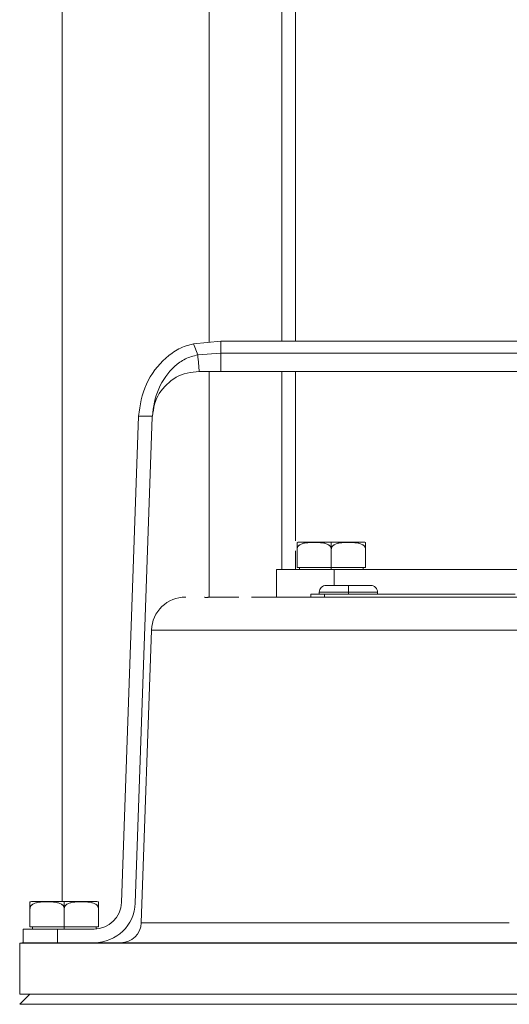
# Model space of a CAD drawing. Extents: x 193 to 943, y 26 to 526.
# Tile 93 of 207: x 356.31 to 358.1, y 97.42 to 101.01. Entities that reach past the tile are written whole.
import ezdxf

# ---------------------------------------------------------------- set-up
doc = ezdxf.new("R2010")
doc.units = 0
doc.layers.get('0').update_dxf_attribs({"lineweight": 25})
doc.layers.add('KG4_HLS_SYA', color=7, linetype='Continuous', lineweight=25)

# ---------------------------------------------------------------- blocks, each defined once
blk = doc.blocks.new('Kreis-A069HVZW7N', base_point=(356.3115, 97.6392))
at = {"color": 0, "lineweight": -2}
blk.add_ellipse((356.3262, 97.5915), major_axis=(0, 0.05), ratio=1, start_param=0, end_param=0.298682, dxfattribs=at)
blk = doc.blocks.new('Kreis-A069HW027N', base_point=(356.6803, 97.6415))
at = {"color": 0, "lineweight": -2}
blk.add_ellipse((356.6803, 97.7165), major_axis=(0, -0.075), ratio=1, start_param=0, end_param=1.535889, dxfattribs=at)
blk = doc.blocks.new('Kreis-A069HW087N', base_point=(356.7925, 98.7833))
at = {"color": 0, "lineweight": -2}
blk.add_ellipse((356.9175, 98.779), major_axis=(0, 0.125), ratio=1, start_param=0, end_param=1.53589, dxfattribs=at)
blk = doc.blocks.new('Spline-A069HW0I7N', base_point=(356.7957, 99.5644))
at = {"color": 0, "lineweight": -2}
for p, q in [((356.923, 99.7216), (356.9124, 99.7189)), ((356.9338, 99.7237), (356.923, 99.7216)), ((356.9448, 99.7254), (356.9338, 99.7237)), ((356.9558, 99.7269), (356.9448, 99.7254)), ((356.9669, 99.7281), (356.9558, 99.7269)), ((356.8565, 99.6878), (356.8484, 99.6806)), ((356.8649, 99.6946), (356.8565, 99.6878)), ((356.8737, 99.7008), (356.8649, 99.6946)), ((356.8828, 99.7064), (356.8737, 99.7008)), ((356.8923, 99.7113), (356.8828, 99.7064)), ((356.902, 99.7154), (356.8923, 99.7113)), ((356.9124, 99.7189), (356.902, 99.7154)), ((356.8271, 99.6562), (356.8211, 99.6474)), ((356.8337, 99.6647), (356.8271, 99.6562)), ((356.8408, 99.6729), (356.8337, 99.6647)), ((356.8484, 99.6806), (356.8408, 99.6729)), ((356.8073, 99.6184), (356.8041, 99.6079)), ((356.8112, 99.6286), (356.8073, 99.6184)), ((356.8158, 99.6381), (356.8112, 99.6286)), ((356.8211, 99.6474), (356.8158, 99.6381)), ((356.7993, 99.5864), (356.7974, 99.5754)), ((356.8015, 99.5972), (356.7993, 99.5864)), ((356.8041, 99.6079), (356.8015, 99.5972)), ((356.7974, 99.5754), (356.7957, 99.5644))]:
    blk.add_line(p, q, dxfattribs=at)
blk = doc.blocks.new('Kreis-A069HW0M7N', base_point=(356.5933, 97.7908))
at = {"color": 0, "lineweight": -2}
blk.add_ellipse((356.5933, 97.7665), major_axis=(0.0057, 0.0243), ratio=1, start_param=0, end_param=0.228684, dxfattribs=at)
blk = doc.blocks.new('Kreis-A069HW0O7N', base_point=(356.3489, 97.7908))
at = {"color": 0, "lineweight": -2}
blk.add_ellipse((356.3546, 97.7665), major_axis=(0, 0.025), ratio=1, start_param=0, end_param=0.22874, dxfattribs=at)
blk = doc.blocks.new('Kreis-A069HW0U7N', base_point=(357.5927, 98.9215))
at = {"color": 0, "lineweight": -2}
blk.add_ellipse((357.5927, 98.9215), major_axis=(0.025, 0), ratio=1, start_param=0, end_param=1.570799, dxfattribs=at)
blk = doc.blocks.new('Kreis-A069HW0W7N', base_point=(357.4052, 98.9215))
at = {"color": 0, "lineweight": -2}
blk.add_ellipse((357.4302, 98.9215), major_axis=(0, 0.025), ratio=1, start_param=0, end_param=1.570799, dxfattribs=at)
blk = doc.blocks.new('Kreis-A069HW127N', base_point=(357.3239, 99.1033))
at = {"color": 0, "lineweight": -2}
blk.add_ellipse((357.3296, 99.079), major_axis=(0, 0.025), ratio=1, start_param=0, end_param=0.22874, dxfattribs=at)
blk = doc.blocks.new('Kreis-A069HW147N', base_point=(357.5683, 99.1033))
at = {"color": 0, "lineweight": -2}
blk.add_ellipse((357.5683, 99.079), major_axis=(0.0057, 0.0243), ratio=1, start_param=0, end_param=0.228684, dxfattribs=at)
blk = doc.blocks.new('Polylinie-A069HX4A7N', base_point=(357.1571, 98.904))
at = {"color": 0, "lineweight": -2}
for p, q in [((357.1893, 98.904), (357.1571, 98.904)), ((357.2591, 98.904), (357.1893, 98.904)), ((357.3355, 98.904), (357.2591, 98.904)), ((357.4181, 98.904), (357.3355, 98.904)), ((357.5062, 98.904), (357.4181, 98.904)), ((357.5993, 98.904), (357.5062, 98.904)), ((357.6967, 98.904), (357.5993, 98.904)), ((357.7977, 98.904), (357.6967, 98.904)), ((357.9017, 98.904), (357.7977, 98.904)), ((358.0079, 98.904), (357.9017, 98.904)), ((358.1155, 98.904), (358.0079, 98.904)), ((358.224, 98.904), (358.1155, 98.904))]:
    blk.add_line(p, q, dxfattribs=at)
blk = doc.blocks.new('Spline-A069HX4C7N', base_point=(356.9865, 98.9025))
at = {"color": 0, "lineweight": -2}
for p, q in [((356.9865, 98.9031), (356.9867, 98.903)), ((356.9867, 98.903), (356.9871, 98.9029)), ((356.9871, 98.9029), (356.9874, 98.9028)), ((356.9874, 98.9028), (356.9879, 98.9027)), ((356.9879, 98.9027), (356.9886, 98.9026)), ((356.9886, 98.9026), (356.9893, 98.9026)), ((356.9893, 98.9026), (356.9903, 98.9026)), ((356.9903, 98.9026), (356.9914, 98.9026)), ((356.9914, 98.9026), (356.9926, 98.9026)), ((356.9926, 98.9026), (356.994, 98.9026)), ((356.994, 98.9026), (356.9955, 98.9027)), ((356.9955, 98.9027), (356.9972, 98.9028)), ((356.9972, 98.9028), (356.9978, 98.9028)), ((356.9978, 98.9028), (356.9985, 98.9028)), ((356.9985, 98.9028), (356.9992, 98.9029)), ((356.9992, 98.9029), (356.9999, 98.9029)), ((356.9999, 98.9029), (357.0006, 98.903)), ((357.0006, 98.903), (357.0013, 98.903)), ((357.0013, 98.903), (357.0026, 98.9031)), ((357.0026, 98.9031), (357.0039, 98.9032)), ((357.0039, 98.9032), (357.0053, 98.9032)), ((357.0053, 98.9032), (357.0067, 98.9033)), ((357.0067, 98.9033), (357.0082, 98.9034)), ((357.0082, 98.9034), (357.0097, 98.9035)), ((357.0097, 98.9035), (357.0122, 98.9036)), ((357.0122, 98.9036), (357.0147, 98.9037)), ((357.0147, 98.9037), (357.0174, 98.9038)), ((357.0174, 98.9038), (357.0201, 98.9038)), ((357.0201, 98.9038), (357.0229, 98.9039)), ((357.0229, 98.9039), (357.0256, 98.904))]:
    blk.add_line(p, q, dxfattribs=at)
blk = doc.blocks.new('Kreis-A069HX6E7N', base_point=(356.5836, 97.6415))
at = {"color": 0, "lineweight": -2}
blk.add_ellipse((356.5836, 97.7915), major_axis=(0, -0.15), ratio=1, start_param=0, end_param=1.53589, dxfattribs=at)
blk = doc.blocks.new('Spline-A069HX6G7N', base_point=(356.7956, 99.5627))
at = {"color": 0, "lineweight": -2}
for p, q in [((356.7957, 99.5644), (356.7956, 99.5643)), ((356.7956, 99.5643), (356.7956, 99.5641)), ((356.7956, 99.5641), (356.7956, 99.5639)), ((356.7956, 99.5639), (356.7956, 99.5638)), ((356.7956, 99.5638), (356.7956, 99.5636)), ((356.7956, 99.5636), (356.7956, 99.5635)), ((356.7956, 99.5635), (356.7956, 99.5633)), ((356.7956, 99.5633), (356.7956, 99.5632)), ((356.7956, 99.5632), (356.7956, 99.5631)), ((356.7956, 99.5631), (356.7956, 99.5629)), ((356.7956, 99.5629), (356.7956, 99.5628)), ((356.7956, 99.5628), (356.7956, 99.5627))]:
    blk.add_line(p, q, dxfattribs=at)
blk = doc.blocks.new('Kreis-A069HX6I7N', base_point=(356.5836, 97.6915))
at = {"color": 0, "lineweight": -2}
blk.add_ellipse((356.5836, 97.7915), major_axis=(0, -0.1), ratio=1, start_param=0, end_param=1.535886, dxfattribs=at)
blk = doc.blocks.new('Spline-A069HX6K7N', base_point=(356.7456, 99.5644))
at = {"color": 0, "lineweight": -2}
for p, q in [((356.8679, 99.7952), (356.8561, 99.7864)), ((356.8738, 99.7992), (356.8679, 99.7952)), ((356.8799, 99.8031), (356.8738, 99.7992)), ((356.886, 99.8067), (356.8799, 99.8031)), ((356.8923, 99.8101), (356.886, 99.8067)), ((356.8988, 99.8132), (356.8923, 99.8101)), ((356.9053, 99.8161), (356.8988, 99.8132)), ((356.9119, 99.8186), (356.9053, 99.8161)), ((356.9186, 99.8209), (356.9119, 99.8186)), ((356.9254, 99.823), (356.9186, 99.8209)), ((356.9323, 99.825), (356.9254, 99.823)), ((356.9391, 99.8269), (356.9323, 99.825)), ((356.946, 99.8287), (356.9391, 99.8269)), ((356.8341, 99.7668), (356.8239, 99.7562)), ((356.8448, 99.7769), (356.8341, 99.7668)), ((356.8561, 99.7864), (356.8448, 99.7769)), ((356.8052, 99.7334), (356.7964, 99.7209)), ((356.8143, 99.745), (356.8052, 99.7334)), ((356.8239, 99.7562), (356.8143, 99.745)), ((356.7807, 99.6948), (356.774, 99.6813)), ((356.7882, 99.7081), (356.7807, 99.6948)), ((356.7964, 99.7209), (356.7882, 99.7081)), ((356.7629, 99.6531), (356.7586, 99.6387)), ((356.768, 99.6673), (356.7629, 99.6531)), ((356.774, 99.6813), (356.768, 99.6673)), ((356.7551, 99.6241), (356.7522, 99.6094)), ((356.7586, 99.6387), (356.7551, 99.6241)), ((356.7476, 99.5795), (356.7456, 99.5644)), ((356.7498, 99.5945), (356.7476, 99.5795)), ((356.7522, 99.6094), (356.7498, 99.5945))]:
    blk.add_line(p, q, dxfattribs=at)
blk = doc.blocks.new('Spline-A069HX6M7N', base_point=(356.7957, 99.5644))
at = {"color": 0, "lineweight": -2}
for p, q in [((356.8962, 99.7614), (356.8864, 99.754)), ((356.9011, 99.7647), (356.8962, 99.7614)), ((356.9061, 99.7679), (356.9011, 99.7647)), ((356.9112, 99.7709), (356.9061, 99.7679)), ((356.9165, 99.7737), (356.9112, 99.7709)), ((356.9218, 99.7763), (356.9165, 99.7737)), ((356.9273, 99.7786), (356.9218, 99.7763)), ((356.9328, 99.7806), (356.9273, 99.7786)), ((356.9384, 99.7824), (356.9328, 99.7806)), ((356.9441, 99.784), (356.9384, 99.7824)), ((356.9498, 99.7855), (356.9441, 99.784)), ((356.9556, 99.7869), (356.9498, 99.7855)), ((356.9613, 99.7883), (356.9556, 99.7869)), ((356.8599, 99.7284), (356.852, 99.7189)), ((356.8682, 99.7374), (356.8599, 99.7284)), ((356.8771, 99.746), (356.8682, 99.7374)), ((356.8864, 99.754), (356.8771, 99.746)), ((356.8307, 99.6874), (356.8245, 99.676)), ((356.8374, 99.6984), (356.8307, 99.6874)), ((356.8446, 99.7091), (356.8374, 99.6984)), ((356.852, 99.7189), (356.8446, 99.7091)), ((356.8142, 99.6525), (356.81, 99.6404)), ((356.819, 99.6644), (356.8142, 99.6525)), ((356.8245, 99.676), (356.819, 99.6644)), ((356.8036, 99.6155), (356.8012, 99.6029)), ((356.8065, 99.628), (356.8036, 99.6155)), ((356.81, 99.6404), (356.8065, 99.628)), ((356.7991, 99.5901), (356.7973, 99.5773)), ((356.8012, 99.6029), (356.7991, 99.5901)), ((356.7973, 99.5773), (356.7957, 99.5644))]:
    blk.add_line(p, q, dxfattribs=at)
blk = doc.blocks.new('Spline-A069HX6S7N', base_point=(356.474, 97.7665))
at = {"color": 0, "lineweight": -2}
for p, q in [((356.4804, 97.7793), (356.4816, 97.7803)), ((356.4816, 97.7803), (356.4828, 97.7812)), ((356.4828, 97.7812), (356.4841, 97.7821)), ((356.4841, 97.7821), (356.4868, 97.7836)), ((356.4868, 97.7836), (356.4895, 97.7849)), ((356.4895, 97.7849), (356.4923, 97.786)), ((356.4923, 97.786), (356.4952, 97.7869)), ((356.4952, 97.7869), (356.4981, 97.7876)), ((356.4981, 97.7876), (356.501, 97.7883)), ((356.501, 97.7883), (356.5069, 97.7893)), ((356.5069, 97.7893), (356.5128, 97.79)), ((356.5128, 97.79), (356.5187, 97.7904)), ((356.5187, 97.7904), (356.5246, 97.7907)), ((356.5246, 97.7907), (356.5305, 97.7908)), ((356.5305, 97.7908), (356.5365, 97.7908)), ((356.5365, 97.7908), (356.5424, 97.7908)), ((356.5424, 97.7908), (356.5483, 97.7907)), ((356.5483, 97.7907), (356.5542, 97.7904)), ((356.5542, 97.7904), (356.5601, 97.79)), ((356.5601, 97.79), (356.566, 97.7893)), ((356.566, 97.7893), (356.5719, 97.7883)), ((356.5719, 97.7883), (356.5748, 97.7876)), ((356.5748, 97.7876), (356.5777, 97.7869)), ((356.5777, 97.7869), (356.5806, 97.786)), ((356.5806, 97.786), (356.5834, 97.7849)), ((356.5834, 97.7849), (356.5861, 97.7836)), ((356.5861, 97.7836), (356.5888, 97.7821)), ((356.5888, 97.7821), (356.5901, 97.7812)), ((356.5901, 97.7812), (356.5913, 97.7803)), ((356.5913, 97.7803), (356.5925, 97.7793)), ((356.474, 97.7665), (356.4741, 97.7673)), ((356.4741, 97.7673), (356.4742, 97.7682)), ((356.4742, 97.7682), (356.4743, 97.769)), ((356.4743, 97.769), (356.4744, 97.7698)), ((356.4744, 97.7698), (356.4746, 97.7707)), ((356.4746, 97.7707), (356.4748, 97.7715)), ((356.4748, 97.7715), (356.4751, 97.7722)), ((356.4751, 97.7722), (356.4755, 97.773)), ((356.4755, 97.773), (356.4758, 97.7737)), ((356.4758, 97.7737), (356.4762, 97.7745)), ((356.4762, 97.7745), (356.4767, 97.7751)), ((356.4767, 97.7751), (356.4772, 97.7758)), ((356.4772, 97.7758), (356.4782, 97.7771)), ((356.4782, 97.7771), (356.4793, 97.7782)), ((356.4793, 97.7782), (356.4804, 97.7793)), ((356.5925, 97.7793), (356.5937, 97.7782)), ((356.5937, 97.7782), (356.5947, 97.7771)), ((356.5947, 97.7771), (356.5958, 97.7758)), ((356.5958, 97.7758), (356.5962, 97.7751)), ((356.5962, 97.7751), (356.5967, 97.7745)), ((356.5967, 97.7745), (356.5971, 97.7737)), ((356.5971, 97.7737), (356.5975, 97.773)), ((356.5975, 97.773), (356.5978, 97.7722)), ((356.5978, 97.7722), (356.5981, 97.7715)), ((356.5981, 97.7715), (356.5983, 97.7707)), ((356.5983, 97.7707), (356.5985, 97.7698)), ((356.5985, 97.7698), (356.5986, 97.769)), ((356.5986, 97.769), (356.5988, 97.7682)), ((356.5988, 97.7682), (356.5989, 97.7673)), ((356.5989, 97.7673), (356.599, 97.7665))]:
    blk.add_line(p, q, dxfattribs=at)
blk = doc.blocks.new('Spline-A069HX6U7N', base_point=(356.599, 97.7665))
at = {"color": 0, "lineweight": -2}
for p, q in [((356.599, 97.7908), (356.599, 97.7911)), ((356.599, 97.7911), (356.599, 97.7911)), ((356.599, 97.7911), (356.599, 97.7911)), ((356.599, 97.7911), (356.599, 97.7911)), ((356.599, 97.7911), (356.599, 97.7911)), ((356.599, 97.7911), (356.599, 97.7911)), ((356.599, 97.7911), (356.599, 97.7911)), ((356.599, 97.7911), (356.599, 97.7911)), ((356.599, 97.7911), (356.599, 97.7911)), ((356.599, 97.7911), (356.599, 97.7911)), ((356.599, 97.7911), (356.599, 97.7911)), ((356.599, 97.7911), (356.599, 97.7911)), ((356.599, 97.7911), (356.599, 97.7911)), ((356.599, 97.7911), (356.599, 97.7911)), ((356.599, 97.7911), (356.599, 97.7911)), ((356.599, 97.7911), (356.599, 97.7911)), ((356.599, 97.7911), (356.599, 97.7911)), ((356.599, 97.7911), (356.599, 97.791)), ((356.599, 97.791), (356.599, 97.791)), ((356.599, 97.791), (356.599, 97.791)), ((356.599, 97.791), (356.599, 97.791)), ((356.599, 97.791), (356.599, 97.791)), ((356.599, 97.791), (356.599, 97.791)), ((356.599, 97.791), (356.599, 97.7909)), ((356.599, 97.7909), (356.599, 97.7909)), ((356.599, 97.7909), (356.599, 97.7909)), ((356.599, 97.7909), (356.599, 97.7909)), ((356.599, 97.7909), (356.599, 97.7908)), ((356.599, 97.7908), (356.599, 97.7908)), ((356.599, 97.7908), (356.599, 97.7908)), ((356.599, 97.7908), (356.599, 97.7908)), ((356.599, 97.7908), (356.599, 97.7908)), ((356.599, 97.7908), (356.599, 97.7908)), ((356.599, 97.7908), (356.599, 97.7908)), ((356.599, 97.7908), (356.599, 97.7908)), ((356.599, 97.7908), (356.599, 97.7902)), ((356.599, 97.7902), (356.599, 97.7894)), ((356.599, 97.7894), (356.599, 97.7883)), ((356.599, 97.7883), (356.599, 97.7876)), ((356.599, 97.7876), (356.599, 97.7869)), ((356.599, 97.7869), (356.599, 97.786)), ((356.599, 97.786), (356.599, 97.7849)), ((356.599, 97.7849), (356.599, 97.7836)), ((356.599, 97.7836), (356.599, 97.7821)), ((356.599, 97.7821), (356.599, 97.7812)), ((356.599, 97.7812), (356.599, 97.7803)), ((356.599, 97.7803), (356.599, 97.7793)), ((356.599, 97.7793), (356.599, 97.7782)), ((356.599, 97.7782), (356.599, 97.7771)), ((356.599, 97.7771), (356.599, 97.7758)), ((356.599, 97.7758), (356.599, 97.7751)), ((356.599, 97.7751), (356.599, 97.7745)), ((356.599, 97.7745), (356.599, 97.7737)), ((356.599, 97.7737), (356.599, 97.773)), ((356.599, 97.773), (356.599, 97.7722)), ((356.599, 97.7722), (356.599, 97.7715)), ((356.599, 97.7715), (356.599, 97.7707)), ((356.599, 97.7707), (356.599, 97.7698)), ((356.599, 97.7698), (356.599, 97.769)), ((356.599, 97.769), (356.599, 97.7682)), ((356.599, 97.7682), (356.599, 97.7673)), ((356.599, 97.7673), (356.599, 97.7665))]:
    blk.add_line(p, q, dxfattribs=at)
blk = doc.blocks.new('Spline-A069HX6W7N', base_point=(356.349, 97.7665))
at = {"color": 0, "lineweight": -2}
for p, q in [((356.3554, 97.7793), (356.3566, 97.7803)), ((356.3566, 97.7803), (356.3578, 97.7812)), ((356.3578, 97.7812), (356.3591, 97.7821)), ((356.3591, 97.7821), (356.3618, 97.7836)), ((356.3618, 97.7836), (356.3645, 97.7849)), ((356.3645, 97.7849), (356.3673, 97.786)), ((356.3673, 97.786), (356.3702, 97.7869)), ((356.3702, 97.7869), (356.3731, 97.7876)), ((356.3731, 97.7876), (356.376, 97.7883)), ((356.376, 97.7883), (356.3819, 97.7893)), ((356.3819, 97.7893), (356.3878, 97.79)), ((356.3878, 97.79), (356.3937, 97.7904)), ((356.3937, 97.7904), (356.3996, 97.7907)), ((356.3996, 97.7907), (356.4055, 97.7908)), ((356.4055, 97.7908), (356.4115, 97.7908)), ((356.4115, 97.7908), (356.4174, 97.7908)), ((356.4174, 97.7908), (356.4233, 97.7907)), ((356.4233, 97.7907), (356.4292, 97.7904)), ((356.4292, 97.7904), (356.4351, 97.79)), ((356.4351, 97.79), (356.441, 97.7893)), ((356.441, 97.7893), (356.4469, 97.7883)), ((356.4469, 97.7883), (356.4498, 97.7876)), ((356.4498, 97.7876), (356.4527, 97.7869)), ((356.4527, 97.7869), (356.4556, 97.786)), ((356.4556, 97.786), (356.4584, 97.7849)), ((356.4584, 97.7849), (356.4611, 97.7836)), ((356.4611, 97.7836), (356.4638, 97.7821)), ((356.4638, 97.7821), (356.4651, 97.7812)), ((356.4651, 97.7812), (356.4663, 97.7803)), ((356.4663, 97.7803), (356.4675, 97.7793)), ((356.349, 97.7665), (356.3491, 97.7673)), ((356.3491, 97.7673), (356.3492, 97.7682)), ((356.3492, 97.7682), (356.3493, 97.769)), ((356.3493, 97.769), (356.3494, 97.7698)), ((356.3494, 97.7698), (356.3496, 97.7707)), ((356.3496, 97.7707), (356.3498, 97.7715)), ((356.3498, 97.7715), (356.3501, 97.7722)), ((356.3501, 97.7722), (356.3505, 97.773)), ((356.3505, 97.773), (356.3508, 97.7737)), ((356.3508, 97.7737), (356.3512, 97.7745)), ((356.3512, 97.7745), (356.3517, 97.7751)), ((356.3517, 97.7751), (356.3522, 97.7758)), ((356.3522, 97.7758), (356.3532, 97.7771)), ((356.3532, 97.7771), (356.3543, 97.7782)), ((356.3543, 97.7782), (356.3554, 97.7793)), ((356.4675, 97.7793), (356.4687, 97.7782)), ((356.4687, 97.7782), (356.4697, 97.7771)), ((356.4697, 97.7771), (356.4708, 97.7758)), ((356.4708, 97.7758), (356.4712, 97.7751)), ((356.4712, 97.7751), (356.4717, 97.7745)), ((356.4717, 97.7745), (356.4721, 97.7737)), ((356.4721, 97.7737), (356.4725, 97.773)), ((356.4725, 97.773), (356.4728, 97.7722)), ((356.4728, 97.7722), (356.4731, 97.7715)), ((356.4731, 97.7715), (356.4733, 97.7707)), ((356.4733, 97.7707), (356.4735, 97.7698)), ((356.4735, 97.7698), (356.4736, 97.769)), ((356.4736, 97.769), (356.4738, 97.7682)), ((356.4738, 97.7682), (356.4739, 97.7673)), ((356.4739, 97.7673), (356.474, 97.7665))]:
    blk.add_line(p, q, dxfattribs=at)
blk = doc.blocks.new('Spline-A069HX6Y7N', base_point=(356.349, 97.7665))
at = {"color": 0, "lineweight": -2}
for p, q in [((356.349, 97.7908), (356.349, 97.7908)), ((356.349, 97.7908), (356.349, 97.7906)), ((356.349, 97.7906), (356.349, 97.7904)), ((356.349, 97.7904), (356.349, 97.79)), ((356.349, 97.79), (356.349, 97.7893)), ((356.349, 97.7893), (356.349, 97.7883)), ((356.349, 97.7883), (356.349, 97.7876)), ((356.349, 97.7876), (356.349, 97.7869)), ((356.349, 97.7869), (356.349, 97.786)), ((356.349, 97.786), (356.349, 97.7849)), ((356.349, 97.7849), (356.349, 97.7836)), ((356.349, 97.7836), (356.349, 97.7821)), ((356.349, 97.7821), (356.349, 97.7812)), ((356.349, 97.7812), (356.349, 97.7803)), ((356.349, 97.7803), (356.349, 97.7793)), ((356.349, 97.7793), (356.349, 97.7782)), ((356.349, 97.7782), (356.349, 97.7771)), ((356.349, 97.7771), (356.349, 97.7758)), ((356.349, 97.7758), (356.349, 97.7751)), ((356.349, 97.7751), (356.349, 97.7745)), ((356.349, 97.7745), (356.349, 97.7737)), ((356.349, 97.7737), (356.349, 97.773)), ((356.349, 97.773), (356.349, 97.7722)), ((356.349, 97.7722), (356.349, 97.7715)), ((356.349, 97.7715), (356.349, 97.7707)), ((356.349, 97.7707), (356.349, 97.7698)), ((356.349, 97.7698), (356.349, 97.769)), ((356.349, 97.769), (356.349, 97.7682)), ((356.349, 97.7682), (356.349, 97.7673)), ((356.349, 97.7673), (356.349, 97.7665))]:
    blk.add_line(p, q, dxfattribs=at)
blk = doc.blocks.new('Spline-A069HX8C7N', base_point=(357.3239, 99.079))
at = {"color": 0, "lineweight": -2}
for p, q in [((357.324, 99.079), (357.3241, 99.0798)), ((357.3241, 99.0798), (357.3242, 99.0807)), ((357.3242, 99.0807), (357.3243, 99.0815)), ((357.3243, 99.0815), (357.3244, 99.0823)), ((357.3244, 99.0823), (357.3246, 99.0832)), ((357.3246, 99.0832), (357.3248, 99.084)), ((357.3248, 99.084), (357.3251, 99.0847)), ((357.3251, 99.0847), (357.3255, 99.0855)), ((357.3255, 99.0855), (357.3258, 99.0862)), ((357.3258, 99.0862), (357.3262, 99.087)), ((357.3262, 99.087), (357.3267, 99.0876)), ((357.3267, 99.0876), (357.3272, 99.0883)), ((357.3272, 99.0883), (357.3282, 99.0896)), ((357.3282, 99.0896), (357.3293, 99.0907)), ((357.3293, 99.0907), (357.3304, 99.0918)), ((357.3304, 99.0918), (357.3316, 99.0928)), ((357.3316, 99.0928), (357.3328, 99.0937)), ((357.3328, 99.0937), (357.3341, 99.0946)), ((357.3341, 99.0946), (357.3368, 99.0961)), ((357.3368, 99.0961), (357.3395, 99.0974)), ((357.3395, 99.0974), (357.3423, 99.0985)), ((357.3423, 99.0985), (357.3452, 99.0994)), ((357.3452, 99.0994), (357.3481, 99.1001)), ((357.3481, 99.1001), (357.351, 99.1008)), ((357.351, 99.1008), (357.3569, 99.1018)), ((357.3569, 99.1018), (357.3628, 99.1025)), ((357.3628, 99.1025), (357.3687, 99.1029)), ((357.3687, 99.1029), (357.3746, 99.1032)), ((357.3746, 99.1032), (357.3805, 99.1033)), ((357.3805, 99.1033), (357.3865, 99.1033)), ((357.3865, 99.1033), (357.3924, 99.1033)), ((357.3924, 99.1033), (357.3983, 99.1032)), ((357.3983, 99.1032), (357.4042, 99.1029)), ((357.4042, 99.1029), (357.4101, 99.1025)), ((357.4101, 99.1025), (357.416, 99.1018)), ((357.416, 99.1018), (357.4219, 99.1008)), ((357.4219, 99.1008), (357.4248, 99.1001)), ((357.4248, 99.1001), (357.4277, 99.0994)), ((357.4277, 99.0994), (357.4306, 99.0985)), ((357.4306, 99.0985), (357.4334, 99.0974)), ((357.4334, 99.0974), (357.4361, 99.0961)), ((357.4361, 99.0961), (357.4388, 99.0946)), ((357.4388, 99.0946), (357.4401, 99.0937)), ((357.4401, 99.0937), (357.4413, 99.0928)), ((357.4413, 99.0928), (357.4425, 99.0918)), ((357.4425, 99.0918), (357.4437, 99.0907)), ((357.4437, 99.0907), (357.4447, 99.0896)), ((357.4447, 99.0896), (357.4458, 99.0883)), ((357.4458, 99.0883), (357.4462, 99.0876)), ((357.4462, 99.0876), (357.4467, 99.087)), ((357.4467, 99.087), (357.4471, 99.0862)), ((357.4471, 99.0862), (357.4475, 99.0855)), ((357.4475, 99.0855), (357.4478, 99.0847)), ((357.4478, 99.0847), (357.4481, 99.084)), ((357.4481, 99.084), (357.4483, 99.0832)), ((357.4483, 99.0832), (357.4485, 99.0823)), ((357.4485, 99.0823), (357.4486, 99.0815)), ((357.4486, 99.0815), (357.4488, 99.0807)), ((357.4488, 99.0807), (357.4489, 99.0798)), ((357.4489, 99.0798), (357.449, 99.079))]:
    blk.add_line(p, q, dxfattribs=at)
blk = doc.blocks.new('Spline-A069HX8E7N', base_point=(357.4489, 99.079))
at = {"color": 0, "lineweight": -2}
for p, q in [((357.449, 99.079), (357.4491, 99.0798)), ((357.4491, 99.0798), (357.4492, 99.0807)), ((357.4492, 99.0807), (357.4493, 99.0815)), ((357.4493, 99.0815), (357.4494, 99.0823)), ((357.4494, 99.0823), (357.4496, 99.0832)), ((357.4496, 99.0832), (357.4498, 99.084)), ((357.4498, 99.084), (357.4501, 99.0847)), ((357.4501, 99.0847), (357.4505, 99.0855)), ((357.4505, 99.0855), (357.4508, 99.0862)), ((357.4508, 99.0862), (357.4512, 99.087)), ((357.4512, 99.087), (357.4517, 99.0876)), ((357.4517, 99.0876), (357.4522, 99.0883)), ((357.4522, 99.0883), (357.4532, 99.0896)), ((357.4532, 99.0896), (357.4543, 99.0907)), ((357.4543, 99.0907), (357.4554, 99.0918)), ((357.4554, 99.0918), (357.4566, 99.0928)), ((357.4566, 99.0928), (357.4578, 99.0937)), ((357.4578, 99.0937), (357.4591, 99.0946)), ((357.4591, 99.0946), (357.4618, 99.0961)), ((357.4618, 99.0961), (357.4645, 99.0974)), ((357.4645, 99.0974), (357.4673, 99.0985)), ((357.4673, 99.0985), (357.4702, 99.0994)), ((357.4702, 99.0994), (357.4731, 99.1001)), ((357.4731, 99.1001), (357.476, 99.1008)), ((357.476, 99.1008), (357.4819, 99.1018)), ((357.4819, 99.1018), (357.4878, 99.1025)), ((357.4878, 99.1025), (357.4937, 99.1029)), ((357.4937, 99.1029), (357.4996, 99.1032)), ((357.4996, 99.1032), (357.5055, 99.1033)), ((357.5055, 99.1033), (357.5115, 99.1033)), ((357.5115, 99.1033), (357.5174, 99.1033)), ((357.5174, 99.1033), (357.5233, 99.1032)), ((357.5233, 99.1032), (357.5292, 99.1029)), ((357.5292, 99.1029), (357.5351, 99.1025)), ((357.5351, 99.1025), (357.541, 99.1018)), ((357.541, 99.1018), (357.5469, 99.1008)), ((357.5469, 99.1008), (357.5498, 99.1001)), ((357.5498, 99.1001), (357.5527, 99.0994)), ((357.5527, 99.0994), (357.5556, 99.0985)), ((357.5556, 99.0985), (357.5584, 99.0974)), ((357.5584, 99.0974), (357.5611, 99.0961)), ((357.5611, 99.0961), (357.5638, 99.0946)), ((357.5638, 99.0946), (357.5651, 99.0937)), ((357.5651, 99.0937), (357.5663, 99.0928)), ((357.5663, 99.0928), (357.5675, 99.0918)), ((357.5675, 99.0918), (357.5687, 99.0907)), ((357.5687, 99.0907), (357.5697, 99.0896)), ((357.5697, 99.0896), (357.5708, 99.0883)), ((357.5708, 99.0883), (357.5712, 99.0876)), ((357.5712, 99.0876), (357.5717, 99.087)), ((357.5717, 99.087), (357.5721, 99.0862)), ((357.5721, 99.0862), (357.5725, 99.0855)), ((357.5725, 99.0855), (357.5728, 99.0847)), ((357.5728, 99.0847), (357.5731, 99.084)), ((357.5731, 99.084), (357.5733, 99.0832)), ((357.5733, 99.0832), (357.5735, 99.0823)), ((357.5735, 99.0823), (357.5736, 99.0815)), ((357.5736, 99.0815), (357.5738, 99.0807)), ((357.5738, 99.0807), (357.5739, 99.0798)), ((357.5739, 99.0798), (357.574, 99.079))]:
    blk.add_line(p, q, dxfattribs=at)
blk = doc.blocks.new('Spline-A069HX8G7N', base_point=(357.3239, 99.079))
at = {"color": 0, "lineweight": -2}
for p, q in [((357.324, 99.1033), (357.324, 99.1033)), ((357.324, 99.1033), (357.324, 99.1031)), ((357.324, 99.1031), (357.324, 99.1029)), ((357.324, 99.1029), (357.324, 99.1025)), ((357.324, 99.1025), (357.324, 99.1018)), ((357.324, 99.1018), (357.324, 99.1008)), ((357.324, 99.1008), (357.324, 99.1001)), ((357.324, 99.1001), (357.324, 99.0994)), ((357.324, 99.0994), (357.324, 99.0985)), ((357.324, 99.0985), (357.324, 99.0974)), ((357.324, 99.0974), (357.324, 99.0961)), ((357.324, 99.0961), (357.324, 99.0946)), ((357.324, 99.0946), (357.324, 99.0937)), ((357.324, 99.0937), (357.324, 99.0928)), ((357.324, 99.0928), (357.324, 99.0918)), ((357.324, 99.0918), (357.324, 99.0907)), ((357.324, 99.0907), (357.324, 99.0896)), ((357.324, 99.0896), (357.324, 99.0883)), ((357.324, 99.0883), (357.324, 99.0876)), ((357.324, 99.0876), (357.324, 99.087)), ((357.324, 99.087), (357.324, 99.0862)), ((357.324, 99.0862), (357.324, 99.0855)), ((357.324, 99.0855), (357.324, 99.0847)), ((357.324, 99.0847), (357.324, 99.084)), ((357.324, 99.084), (357.324, 99.0832)), ((357.324, 99.0832), (357.324, 99.0823)), ((357.324, 99.0823), (357.324, 99.0815)), ((357.324, 99.0815), (357.324, 99.0807)), ((357.324, 99.0807), (357.324, 99.0798)), ((357.324, 99.0798), (357.324, 99.079))]:
    blk.add_line(p, q, dxfattribs=at)
blk = doc.blocks.new('Spline-A069HX8I7N', base_point=(357.5739, 99.079))
at = {"color": 0, "lineweight": -2}
for p, q in [((357.574, 99.1033), (357.574, 99.1036)), ((357.574, 99.1036), (357.574, 99.1036)), ((357.574, 99.1036), (357.574, 99.1036)), ((357.574, 99.1036), (357.574, 99.1036)), ((357.574, 99.1036), (357.574, 99.1036)), ((357.574, 99.1036), (357.574, 99.1036)), ((357.574, 99.1036), (357.574, 99.1036)), ((357.574, 99.1036), (357.574, 99.1036)), ((357.574, 99.1036), (357.574, 99.1036)), ((357.574, 99.1036), (357.574, 99.1036)), ((357.574, 99.1036), (357.574, 99.1036)), ((357.574, 99.1036), (357.574, 99.1036)), ((357.574, 99.1036), (357.574, 99.1036)), ((357.574, 99.1036), (357.574, 99.1036)), ((357.574, 99.1036), (357.574, 99.1036)), ((357.574, 99.1036), (357.574, 99.1036)), ((357.574, 99.1036), (357.574, 99.1036)), ((357.574, 99.1036), (357.574, 99.1035)), ((357.574, 99.1035), (357.574, 99.1035)), ((357.574, 99.1035), (357.574, 99.1035)), ((357.574, 99.1035), (357.574, 99.1035)), ((357.574, 99.1035), (357.574, 99.1035)), ((357.574, 99.1035), (357.574, 99.1035)), ((357.574, 99.1035), (357.574, 99.1034)), ((357.574, 99.1034), (357.574, 99.1034)), ((357.574, 99.1034), (357.574, 99.1034)), ((357.574, 99.1034), (357.574, 99.1034)), ((357.574, 99.1034), (357.574, 99.1033)), ((357.574, 99.1033), (357.574, 99.1033)), ((357.574, 99.1033), (357.574, 99.1033)), ((357.574, 99.1033), (357.574, 99.1033)), ((357.574, 99.1033), (357.574, 99.1033)), ((357.574, 99.1033), (357.574, 99.1033)), ((357.574, 99.1033), (357.574, 99.1033)), ((357.574, 99.1033), (357.574, 99.1033)), ((357.574, 99.1033), (357.574, 99.1027)), ((357.574, 99.1027), (357.574, 99.1019)), ((357.574, 99.1019), (357.574, 99.1008)), ((357.574, 99.1008), (357.574, 99.1001)), ((357.574, 99.1001), (357.574, 99.0994)), ((357.574, 99.0994), (357.574, 99.0985)), ((357.574, 99.0985), (357.574, 99.0974)), ((357.574, 99.0974), (357.574, 99.0961)), ((357.574, 99.0961), (357.574, 99.0946)), ((357.574, 99.0946), (357.574, 99.0937)), ((357.574, 99.0937), (357.574, 99.0928)), ((357.574, 99.0928), (357.574, 99.0918)), ((357.574, 99.0918), (357.574, 99.0907)), ((357.574, 99.0907), (357.574, 99.0896)), ((357.574, 99.0896), (357.574, 99.0883)), ((357.574, 99.0883), (357.574, 99.0876)), ((357.574, 99.0876), (357.574, 99.087)), ((357.574, 99.087), (357.574, 99.0862)), ((357.574, 99.0862), (357.574, 99.0855)), ((357.574, 99.0855), (357.574, 99.0847)), ((357.574, 99.0847), (357.574, 99.084)), ((357.574, 99.084), (357.574, 99.0832)), ((357.574, 99.0832), (357.574, 99.0823)), ((357.574, 99.0823), (357.574, 99.0815)), ((357.574, 99.0815), (357.574, 99.0807)), ((357.574, 99.0807), (357.574, 99.0798)), ((357.574, 99.0798), (357.574, 99.079))]:
    blk.add_line(p, q, dxfattribs=at)
blk = doc.blocks.new('Spline-A069HY007N', base_point=(356.4662, 97.7915))
at = {"color": 0, "lineweight": -2}
for p, q in [((356.4663, 100.9254), (356.4663, 101.0624)), ((356.4663, 100.7884), (356.4663, 100.9254)), ((356.4663, 100.6514), (356.4663, 100.7884)), ((356.4663, 100.5145), (356.4663, 100.6514)), ((356.4663, 100.3739), (356.4663, 100.5145)), ((356.4663, 100.2334), (356.4663, 100.3739)), ((356.4663, 100.0929), (356.4663, 100.2334)), ((356.4663, 99.9525), (356.4663, 100.0929)), ((356.4663, 99.8122), (356.4663, 99.9525)), ((356.4663, 99.6719), (356.4663, 99.8122)), ((356.4663, 99.5317), (356.4663, 99.6719)), ((356.4663, 99.3915), (356.4663, 99.5317)), ((356.4663, 99.2514), (356.4663, 99.3915)), ((356.4663, 99.1114), (356.4663, 99.2514)), ((356.4663, 98.9714), (356.4663, 99.1114)), ((356.4663, 98.8315), (356.4663, 98.9714)), ((356.4663, 98.6916), (356.4663, 98.8315)), ((356.4663, 98.5518), (356.4663, 98.6916)), ((356.4663, 98.4121), (356.4663, 98.5518)), ((356.4663, 98.2726), (356.4663, 98.4121)), ((356.4663, 98.1331), (356.4663, 98.2726)), ((356.4663, 97.9939), (356.4663, 98.1331)), ((356.4663, 97.9601), (356.4663, 97.9939)), ((356.4663, 97.9264), (356.4663, 97.9601)), ((356.4663, 97.8927), (356.4663, 97.9264)), ((356.4664, 97.8589), (356.4663, 97.8927)), ((356.4664, 97.8252), (356.4664, 97.8589)), ((356.4664, 97.7915), (356.4664, 97.8252))]:
    blk.add_line(p, q, dxfattribs=at)
blk = doc.blocks.new('Spline-A069HYES7N', base_point=(357.0034, 99.8343))
at = {"color": 0, "lineweight": -2}
for p, q in [((357.0034, 101.1096), (357.0034, 100.9628)), ((357.0034, 100.9628), (357.0034, 100.816)), ((357.0034, 100.816), (357.0034, 100.6693)), ((357.0034, 100.6693), (357.0034, 100.5226)), ((357.0034, 100.5226), (357.0034, 100.3761)), ((357.0034, 100.3761), (357.0034, 100.2296)), ((357.0034, 100.2296), (357.0034, 100.1637)), ((357.0034, 100.1637), (357.0034, 100.0978)), ((357.0034, 100.0978), (357.0034, 100.0319)), ((357.0034, 100.0319), (357.0034, 99.966)), ((357.0034, 99.966), (357.0034, 99.9001)), ((357.0034, 99.9001), (357.0034, 99.8343))]:
    blk.add_line(p, q, dxfattribs=at)
blk = doc.blocks.new('Spline-A069HYEU7N', base_point=(357.0034, 98.9031))
at = {"color": 0, "lineweight": -2}
for p, q in [((357.0034, 99.7281), (357.0034, 99.6653)), ((357.0034, 99.6653), (357.0034, 99.6026)), ((357.0034, 99.6026), (357.0034, 99.5398)), ((357.0034, 99.5398), (357.0034, 99.4771)), ((357.0034, 99.4771), (357.0034, 99.4144)), ((357.0034, 99.4144), (357.0034, 99.3517)), ((357.0034, 99.3517), (357.0034, 99.2768)), ((357.0034, 99.2768), (357.0034, 99.202)), ((357.0034, 99.202), (357.0034, 99.1273)), ((357.0034, 99.1273), (357.0034, 99.0525)), ((357.0034, 99.0525), (357.0034, 98.9778)), ((357.0034, 98.9778), (357.0034, 98.9031))]:
    blk.add_line(p, q, dxfattribs=at)
blk = doc.blocks.new('Spline-A069I0QW7N', base_point=(357.0454, 99.7281))
at = {"color": 0, "lineweight": -2}
for p, q in [((357.0454, 99.7951), (357.0454, 99.7855)), ((357.0454, 99.7855), (357.0454, 99.776)), ((357.0454, 99.776), (357.0454, 99.7671)), ((357.0454, 99.7671), (357.0454, 99.7588)), ((357.0454, 99.7588), (357.0454, 99.7514)), ((357.0454, 99.7514), (357.0454, 99.7452)), ((357.0454, 99.7452), (357.0454, 99.7402)), ((357.0454, 99.7402), (357.0454, 99.7364)), ((357.0454, 99.7364), (357.0454, 99.7336)), ((357.0454, 99.7336), (357.0454, 99.7314)), ((357.0454, 99.7314), (357.0454, 99.7296)), ((357.0454, 99.7296), (357.0454, 99.7281))]:
    blk.add_line(p, q, dxfattribs=at)
blk = doc.blocks.new('Spline-A069I0R07N', base_point=(356.9613, 99.7281))
at = {"color": 0, "lineweight": -2}
for p, q in [((356.9613, 99.7883), (356.9622, 99.7796)), ((356.9622, 99.7796), (356.963, 99.7711)), ((356.963, 99.7711), (356.9637, 99.7631)), ((356.9637, 99.7631), (356.9645, 99.7556)), ((356.9645, 99.7556), (356.9651, 99.749)), ((356.9651, 99.749), (356.9656, 99.7434)), ((356.9656, 99.7434), (356.966, 99.739)), ((356.966, 99.739), (356.9663, 99.7356)), ((356.9663, 99.7356), (356.9665, 99.733)), ((356.9665, 99.733), (356.9667, 99.731)), ((356.9667, 99.731), (356.9668, 99.7295)), ((356.9668, 99.7295), (356.9669, 99.7281))]:
    blk.add_line(p, q, dxfattribs=at)

msp = doc.modelspace()

# ---------------------------------------------------------------- linework, layer by layer
at = {"layer": 'KG4_HLS_SYA', "color": 8, "linetype": 'Continuous', "lineweight": 9, "ltscale": 0.13, "true_color": 0x808080}
for p, q in [((357.2687, 99.8384), (357.2687, 107.904)), ((357.3179, 107.904), (357.3179, 99.8384)), ((357.0454, 99.8384), (356.946, 99.8287)), ((357.0454, 99.8384), (356.946, 99.8287)), ((359.4025, 99.8384), (357.0454, 99.8384)), ((357.0454, 99.8384), (357.0454, 99.7951)), ((356.946, 99.8287), (356.9613, 99.7883)), ((357.0454, 99.7951), (356.9613, 99.7883)), ((357.0454, 99.7951), (359.4025, 99.7951)), ((357.0454, 99.7281), (356.9669, 99.7281)), ((359.4026, 99.7281), (357.0453, 99.7281)), ((357.2687, 99.004), (357.2687, 99.7281)), ((357.3179, 99.7281), (357.3179, 99.1095)), ((356.6836, 97.788), (356.7456, 99.5644)), ((356.7956, 99.5627), (356.7335, 97.7862)), ((356.7957, 99.5644), (356.7456, 99.5644)), ((357.324, 99.079), (357.324, 99.0115)), ((357.449, 99.104), (357.3296, 99.104)), ((357.5683, 99.104), (357.449, 99.104)), ((357.449, 99.079), (357.449, 99.104)), ((357.449, 99.079), (357.449, 99.0115)), ((357.574, 99.079), (357.574, 99.0115)), ((357.3179, 99.0725), (357.3179, 99.004)), ((357.249, 98.904), (357.249, 99.004)), ((357.459, 99.004), (357.249, 99.004)), ((357.324, 99.0115), (357.449, 99.0115)), ((357.3327, 99.004), (357.3327, 99.0115)), ((357.449, 99.0115), (357.574, 99.0115)), ((357.449, 99.004), (357.449, 99.0115)), ((357.459, 99.004), (358.989, 99.004)), ((357.459, 99.004), (357.459, 98.9465)), ((357.5652, 99.0115), (357.5652, 99.004)), ((357.5115, 98.9465), (357.4302, 98.9465)), ((357.5927, 98.9465), (357.5115, 98.9465)), ((357.5115, 98.9215), (357.5115, 98.9465)), ((357.1115, 98.904), (357.0256, 98.904)), ((357.374, 98.904), (357.374, 98.914)), ((357.424, 98.914), (357.374, 98.914)), ((357.4052, 98.914), (357.4052, 98.9215)), ((357.5115, 98.9215), (357.4052, 98.9215)), ((357.424, 98.914), (358.1201, 98.914)), ((357.424, 98.914), (357.424, 98.904)), ((357.6177, 98.9215), (357.5115, 98.9215)), ((357.5115, 98.914), (357.5115, 98.9215)), ((357.6177, 98.9215), (357.6177, 98.914)), ((356.7552, 97.7138), (356.7926, 98.7833)), ((358.224, 98.7833), (356.7926, 98.7833)), ((356.474, 97.7915), (356.3546, 97.7915)), ((356.5933, 97.7915), (356.474, 97.7915)), ((356.474, 97.7665), (356.474, 97.7915)), ((356.349, 97.7665), (356.349, 97.699)), ((356.474, 97.7665), (356.474, 97.699)), ((356.599, 97.7665), (356.599, 97.699)), ((356.7552, 97.7138), (358.0986, 97.7138)), ((356.324, 97.6415), (356.324, 97.6915)), ((356.449, 97.6915), (356.324, 97.6915)), ((356.349, 97.699), (356.474, 97.699)), ((356.3577, 97.6915), (356.3577, 97.699)), ((356.449, 97.6915), (356.5836, 97.6915)), ((356.449, 97.6915), (356.449, 97.6415)), ((356.474, 97.699), (356.599, 97.699)), ((356.474, 97.6915), (356.474, 97.699)), ((356.5902, 97.699), (356.5902, 97.6917)), ((356.3115, 97.454), (356.3115, 97.6392)), ((358.224, 97.6392), (356.3115, 97.6392)), ((356.324, 97.6415), (356.3342, 97.6415)), ((358.224, 97.6415), (356.3342, 97.6415)), ((356.3115, 97.4165), (356.349, 97.454)), ((356.3115, 97.454), (360.1365, 97.454)), ((358.224, 97.4165), (356.3115, 97.4165))]:
    msp.add_line(p, q, dxfattribs=at)

# ---------------------------------------------------------------- block references
for name, p in [('Spline-A069HYES7N', (357.0034, 99.8343)), ('Spline-A069HY007N', (356.4662, 97.7915)), ('Spline-A069HX6K7N', (356.7456, 99.5644)), ('Spline-A069I0QW7N', (357.0454, 99.7281)), ('Spline-A069HX6M7N', (356.7957, 99.5644)), ('Spline-A069I0R07N', (356.9613, 99.7281)), ('Spline-A069HW0I7N', (356.7957, 99.5644)), ('Spline-A069HYEU7N', (357.0034, 98.9031)), ('Spline-A069HX6G7N', (356.7956, 99.5627)), ('Kreis-A069HW127N', (357.3239, 99.1033)), ('Spline-A069HX8C7N', (357.3239, 99.079)), ('Spline-A069HX8G7N', (357.3239, 99.079)), ('Spline-A069HX8E7N', (357.4489, 99.079)), ('Kreis-A069HW147N', (357.5683, 99.1033)), ('Spline-A069HX8I7N', (357.5739, 99.079)), ('Kreis-A069HW0W7N', (357.4052, 98.9215)), ('Kreis-A069HW0U7N', (357.5927, 98.9215)), ('Kreis-A069HW087N', (356.7925, 98.7833)), ('Spline-A069HX4C7N', (356.9865, 98.9025)), ('Polylinie-A069HX4A7N', (357.1571, 98.904)), ('Kreis-A069HW0O7N', (356.3489, 97.7908)), ('Spline-A069HX6W7N', (356.349, 97.7665)), ('Spline-A069HX6Y7N', (356.349, 97.7665)), ('Spline-A069HX6S7N', (356.474, 97.7665)), ('Kreis-A069HX6I7N', (356.5836, 97.6915)), ('Kreis-A069HX6E7N', (356.5836, 97.6415)), ('Kreis-A069HW0M7N', (356.5933, 97.7908)), ('Spline-A069HX6U7N', (356.599, 97.7665)), ('Kreis-A069HW027N', (356.6803, 97.6415)), ('Kreis-A069HVZW7N', (356.3115, 97.6392))]:
    msp.add_blockref(name, p, dxfattribs=at)

doc.saveas('drawing.dxf')
